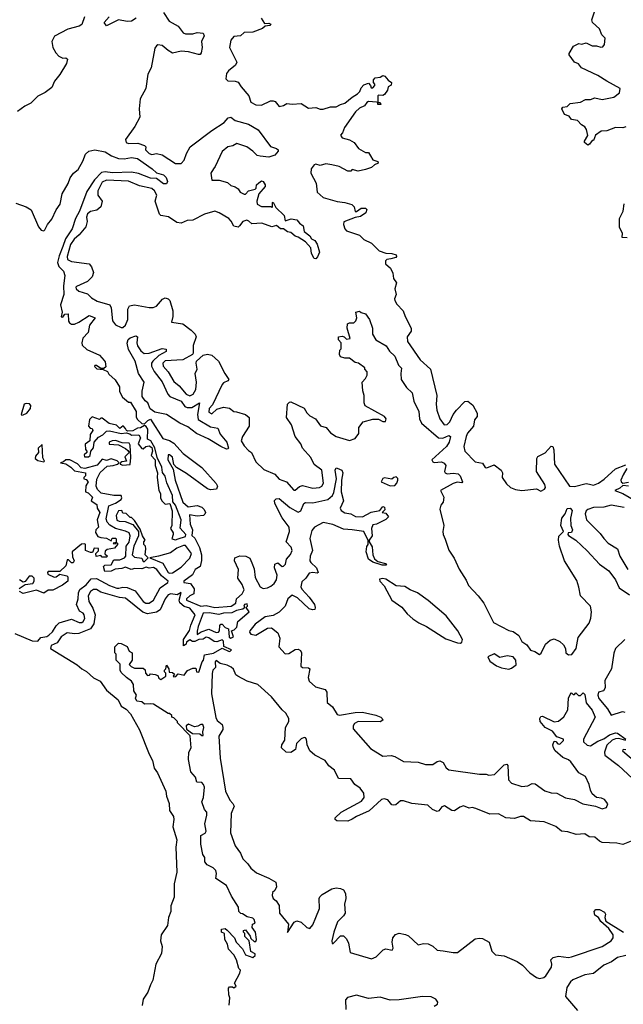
# Model space of a CAD drawing. Extents: x 2494106 to 2685573, y 758056 to 915185.
# Tile 67 of 256: x 2515860 to 2519989, y 870931 to 877665. Entities that reach past the tile are written whole.
import ezdxf

# ---------------------------------------------------------------- set-up
doc = ezdxf.new("R2010")
doc.units = 0

msp = doc.modelspace()

# ---------------------------------------------------------------- linework, layer by layer
at = {"layer": '0CON05XD'}
for points in [[(2519925, 877136.2), (2519963.3, 877165), (2519967.5, 877195), (2519875, 877243.8), (2519815, 877283.8), (2519702.5, 877335), (2519683, 877363), (2519654.1, 877374.1), (2519617.5, 877425), (2519617.5, 877435), (2519647.5, 877485), (2519685, 877502.5), (2519705, 877497.5), (2519735, 877506.7), (2519775, 877487.5), (2519806.4, 877486.4), (2519835, 877476.7), (2519849.5, 877480.5), (2519860, 877495), (2519865, 877540), (2519842.7, 877562.7), (2519825, 877603.3), (2519777.5, 877645), (2519772.5, 877665), (2519791.2, 877718.8)], [(2516303.3, 877685), (2516285, 877632.5), (2516267.9, 877622.1), (2516190.2, 877599.8), (2516098.1, 877551.9), (2516080.5, 877515), (2516087.3, 877475), (2516107.8, 877437.8), (2516128.8, 877415), (2516155, 877402), (2516175, 877403.3), (2516186.2, 877396.2), (2516180, 877365), (2516135, 877290), (2516098.9, 877245), (2516079.1, 877200.9), (2516035, 877167.1), (2515985, 877142.5), (2515935.5, 877094.5), (2515895, 877074.4), (2515845, 877036.9)], [(2516656.4, 877676.4), (2516625, 877656), (2516595, 877652.2), (2516535, 877663.5), (2516454.1, 877624.1), (2516437.5, 877645), (2516471.2, 877685)], [(2516844.6, 877715), (2516883.1, 877655), (2516945, 877622), (2516978, 877575), (2516995, 877569.5), (2517045, 877569.4), (2517075, 877577.5), (2517115, 877572.5), (2517121.2, 877555), (2517104.2, 877515), (2517109.2, 877475), (2517102.3, 877437.7), (2517095, 877426.7), (2517083.8, 877426.2), (2517015, 877445.6), (2516965, 877449.4), (2516906.4, 877436.4), (2516875, 877453.8), (2516835, 877488.8), (2516805, 877493.3), (2516795, 877487.5), (2516785, 877470), (2516759.2, 877335), (2516737.7, 877292.3), (2516724, 877195), (2516684.5, 877125), (2516678, 877055), (2516682.3, 876997.7), (2516648.8, 876935), (2516584, 876845), (2516588.8, 876825), (2516605, 876818.6), (2516668.3, 876821.7), (2516713.3, 876805), (2516722.5, 876795), (2516720, 876775), (2516745, 876750), (2516765, 876744.3), (2516795, 876750), (2516835, 876742), (2516925, 876680.8), (2516965, 876682), (2516985, 876703.3), (2517000.5, 876749.5), (2517026.2, 876795), (2517175, 876907.1), (2517258.3, 876961.7), (2517286.4, 876993.6), (2517305, 876998.8), (2517335, 876976.2), (2517425, 876950), (2517492, 876912), (2517575, 876797.5), (2517617.5, 876785), (2517627.5, 876775), (2517627.5, 876765), (2517605, 876738.8), (2517565, 876724), (2517505, 876731.2), (2517485, 876736.2), (2517455.6, 876765.6), (2517413.3, 876795), (2517345, 876818.8), (2517318.5, 876801.5), (2517284.6, 876795.4), (2517245, 876764.2), (2517197.8, 876662.2), (2517185, 876646), (2517168, 876615), (2517175, 876567.5), (2517225, 876568.6), (2517281.7, 876551.7), (2517305, 876531.2), (2517335, 876522.5), (2517355, 876507.5), (2517367.5, 876485), (2517395, 876472.5), (2517405, 876472.5), (2517424.2, 876495.8), (2517470, 876505), (2517477, 876513), (2517480, 876535), (2517495, 876550), (2517515, 876562.5), (2517525, 876557.5), (2517540, 876535), (2517540, 876525), (2517496.1, 876473.9), (2517481.2, 876425), (2517483.8, 876403.8), (2517515, 876386.7), (2517577.5, 876387.5), (2517585, 876380), (2517590, 876385), (2517590, 876415), (2517595, 876417.5), (2517611.7, 876381.7), (2517670, 876325), (2517675, 876290), (2517717, 876303), (2517756.2, 876296.2), (2517775, 876272.5), (2517800, 876255), (2517807, 876217), (2517845, 876187.5), (2517855, 876167.5), (2517880, 876155), (2517895, 876130), (2517910, 876075), (2517897, 876043), (2517885, 876030), (2517875, 876032.5), (2517856.7, 876065), (2517852.5, 876105), (2517815.8, 876145.8), (2517765, 876178.8), (2517744.3, 876184.3), (2517715, 876208.8), (2517692.5, 876215), (2517665, 876233.8), (2517645, 876235.8), (2517616.8, 876256.8), (2517585, 876248.6), (2517516.4, 876273.6), (2517448.3, 876268.3), (2517428.3, 876288.3), (2517413.3, 876293.3), (2517385.9, 876284.1), (2517364.1, 876255.9)], [(2517512.5, 877675), (2517535, 877640), (2517565, 877642.5), (2517577.5, 877635), (2517570, 877625), (2517538.3, 877621.7), (2517520, 877605), (2517455, 877580), (2517395, 877576.7), (2517370, 877555), (2517325, 877551.2), (2517303.3, 877525), (2517296.2, 877475), (2517344.3, 877375), (2517335.4, 877354.6), (2517288, 877315), (2517275, 877296.2), (2517271.3, 877261.3), (2517285, 877246), (2517335, 877244.5), (2517355, 877237.3), (2517375, 877205.7), (2517427.5, 877145), (2517441.7, 877101.7), (2517475, 877082.5), (2517515, 877080.8), (2517575, 877110), (2517595, 877110), (2517607.5, 877105), (2517635, 877072.5), (2517665, 877077.5), (2517687, 877093), (2517725, 877087.5), (2517785, 877092.5), (2517835, 877060), (2517885, 877063.8), (2517915, 877053.3), (2517935, 877053.3), (2517985, 877070), (2518025, 877068.8), (2518054.1, 877085.9), (2518085, 877094.2), (2518135, 877136.2), (2518171.7, 877158.3), (2518187.5, 877175), (2518195, 877200), (2518215, 877220), (2518245, 877230), (2518260, 877215), (2518265, 877200), (2518275, 877200), (2518290, 877215), (2518290, 877225), (2518280, 877235), (2518280, 877255), (2518291.7, 877268.3), (2518325, 877272.5), (2518345, 877282.5), (2518358.3, 877278.3), (2518380.7, 877250.7), (2518402.5, 877235), (2518401.7, 877218.3), (2518380, 877205), (2518377, 877183), (2518355, 877152.5), (2518345, 877147.5), (2518315, 877150), (2518310, 877145), (2518310, 877100), (2518325, 877100), (2518330, 877085), (2518310, 877085), (2518310, 877100), (2518301.7, 877101.7), (2518245, 877106.2), (2518235, 877100), (2518217.5, 877075), (2518185, 877061.2), (2518156, 877035), (2518081.7, 876928.3), (2518067.5, 876892.5), (2518053.8, 876875), (2518066.4, 876856.4), (2518115, 876843.8), (2518147.5, 876825), (2518177.5, 876785), (2518225, 876757.5), (2518247, 876757), (2518260, 876735), (2518275, 876707.5), (2518310, 876695), (2518312.5, 876685), (2518286.4, 876673.6), (2518266.1, 876653.9), (2518225, 876640), (2518175, 876630), (2518135, 876640), (2518125, 876630), (2518105, 876630), (2518045, 876661.2), (2517995, 876672), (2517955, 876678.8), (2517915, 876668.8), (2517885, 876676.2), (2517875, 876672.5), (2517853.3, 876645), (2517852, 876615), (2517887, 876547), (2517894, 876485), (2517935, 876449.2), (2518031.3, 876421.3), (2518085, 876415.8), (2518131.7, 876401.7), (2518147.5, 876385), (2518155, 876352.5), (2518165, 876352.5), (2518195, 876376.7), (2518225, 876376.2), (2518235, 876367.5), (2518226.7, 876345), (2518190.7, 876319.3), (2518155, 876313.3), (2518077, 876283), (2518074, 876265), (2518084, 876235), (2518095, 876220), (2518185, 876192), (2518215, 876162), (2518266.4, 876136.4), (2518320, 876085), (2518365, 876069.2), (2518405, 876066.4), (2518435, 876056.9), (2518438.1, 876045), (2518431.8, 876038.2), (2518399.5, 876030.5), (2518372.5, 876025), (2518363.3, 876015), (2518362.5, 875995), (2518396.7, 875965), (2518412.3, 875932.3), (2518416.2, 875895), (2518436.7, 875865), (2518425.7, 875825), (2518435.8, 875785), (2518424.2, 875755.8), (2518426.9, 875745), (2518440.5, 875720.5), (2518484.2, 875675), (2518496, 875635), (2518538.6, 875555), (2518538.6, 875535), (2518510.6, 875495), (2518512.9, 875465), (2518599.4, 875339.4), (2518668.9, 875275), (2518713.5, 875095), (2518709.4, 875035), (2518713.3, 874995), (2518733.5, 874935), (2518764, 874895), (2518785, 874895.6), (2518803.1, 874915), (2518825.4, 874964.6), (2518847.5, 874995), (2518905, 875053.3), (2518925, 875056.7), (2518958.8, 875028.8), (2518990, 874975), (2518988.8, 874951.2), (2518971.3, 874928.7), (2518963.1, 874885), (2518922.9, 874837.1), (2518913.1, 874815), (2518897.5, 874745), (2518905, 874713.3), (2518975, 874642), (2519025, 874632), (2519045, 874603.3), (2519055, 874600), (2519105, 874620), (2519154, 874585), (2519162.9, 874565), (2519160, 874535), (2519189.8, 874489.8), (2519216.2, 874465), (2519251.3, 874451.3), (2519294.1, 874444.1), (2519395, 874455.5), (2519425, 874440), (2519450, 874455), (2519456, 874465), (2519452.9, 874485), (2519394.4, 874575), (2519398, 874665), (2519405, 874676.7), (2519455, 874703.3), (2519495, 874747.5), (2519507.5, 874745), (2519513.3, 874723.3), (2519518.6, 874625), (2519620, 874475), (2519655, 874472.5), (2519735, 874494), (2519758.3, 874488.3), (2519785, 874482.5), (2519818.8, 874495), (2519857.7, 874522.3), (2519935, 874593.3), (2520005, 874620)], [(2520005, 876932.9), (2519985, 876925.8), (2519935, 876928.6), (2519875, 876905.8), (2519838.3, 876901.7), (2519797.5, 876875), (2519785, 876840), (2519775, 876840), (2519756.4, 876813.6), (2519745, 876807.5), (2519722.5, 876825), (2519722.5, 876835), (2519746.2, 876873.8), (2519736.2, 876915), (2519725, 876932.5), (2519702.5, 876945), (2519675, 876976.2), (2519635, 876982.5), (2519617.5, 877005), (2519587, 877017), (2519567.5, 877055), (2519575, 877066.7), (2519605, 877072.5), (2519625, 877092.5), (2519695, 877102), (2519730.7, 877119.3), (2519765, 877118.8), (2519795, 877130), (2519845, 877118.8), (2519925, 877136.2)], [(2515835, 876410.6), (2515903.8, 876385), (2515938.1, 876365), (2515987.8, 876247.8), (2516006.6, 876226.6), (2516025, 876220.8), (2516033.2, 876226.8), (2516051.5, 876265), (2516079.1, 876300.9), (2516108.8, 876365), (2516136.6, 876403.4), (2516150.8, 876475), (2516191.5, 876545), (2516205, 876584.2), (2516228.9, 876615), (2516259.4, 876640.6), (2516292.9, 876697.1), (2516311.1, 876745), (2516333.2, 876766.8), (2516374.2, 876775.8), (2516445, 876762.5), (2516487.5, 876735), (2516535, 876715.4), (2516575, 876713.8), (2516625, 876723.6), (2516665, 876716.4), (2516766.2, 876645), (2516795, 876616.7), (2516845, 876603.8), (2516861.2, 876585), (2516871.7, 876558.3), (2516865, 876542.5), (2516845, 876542), (2516795, 876578.8), (2516755, 876581.5), (2516672.6, 876612.6), (2516625, 876622.6), (2516495, 876616.9), (2516445, 876624.7), (2516420.6, 876619.4), (2516370.9, 876569.1), (2516320, 876490), (2516268.6, 876355), (2516241.1, 876305), (2516218.5, 876235), (2516172.9, 876167.1), (2516155.4, 876115), (2516129.2, 876050.8), (2516120, 876005), (2516127, 875977), (2516160, 875945), (2516170, 875915), (2516159.6, 875845), (2516161.5, 875785), (2516140.5, 875715), (2516150, 875665), (2516143, 875633), (2516155, 875630), (2516168.3, 875651.7), (2516192.5, 875652.5), (2516193.6, 875603.6), (2516200.7, 875590.7), (2516215, 875582.5), (2516235, 875583.3), (2516265, 875597.3), (2516335, 875642.9), (2516376.2, 875625), (2516336.9, 875575), (2516328.6, 875525), (2516292.7, 875487.3), (2516284.2, 875455), (2516288.6, 875438.6), (2516319.3, 875409.3), (2516405, 875370), (2516437.1, 875335), (2516444.2, 875325), (2516450, 875290), (2516435, 875280), (2516415, 875280), (2516385, 875300), (2516375, 875300), (2516373, 875293), (2516388.3, 875278.3), (2516431.7, 875271.7), (2516460, 875260), (2516470.7, 875240.7), (2516513, 875203), (2516543.3, 875155), (2516543, 875123), (2516563.9, 875083.9), (2516605, 875050), (2516618.3, 875048.3), (2516657.5, 874985), (2516657, 874947), (2516665, 874930), (2516695, 874902.5), (2516715, 874900), (2516735.9, 874924.1), (2516755, 874932.5), (2516840, 874800), (2516885, 874786.2), (2516915, 874768.8), (2516979.2, 874699.2), (2517105, 874601.5), (2517205, 874493.8), (2517214, 874475), (2517205.7, 874454.3), (2517165, 874448.6), (2517145, 874456.9), (2517000.7, 874560.7), (2516932.4, 874602.4), (2516913.6, 874623.6), (2516905, 874672.5), (2516885, 874690), (2516875, 874690), (2516874.5, 874655), (2516910.9, 874590.9), (2516924.3, 874515), (2516975, 874365.6), (2517013.6, 874333.6), (2517075, 874343.1), (2517105, 874331.9), (2517122.5, 874315), (2517130, 874295), (2517127.7, 874282.3), (2517117.5, 874275), (2517075, 874269.1), (2517020.7, 874279.3), (2517025.7, 874215), (2517042.3, 874175), (2517037.4, 874137.4), (2517058.8, 874118.8), (2517089.4, 874055), (2517102.8, 874005), (2517104.7, 873965.3), (2517095.7, 873924.3), (2517061.4, 873905), (2517041.2, 873868.8), (2516982.9, 873825), (2516982.5, 873815), (2517027.8, 873807.8), (2517052.8, 873772.8), (2517051.9, 873738.1), (2517024.2, 873725), (2517002, 873705), (2517001.2, 873695), (2517100, 873655), (2517135, 873658), (2517195, 873645.3), (2517305.6, 873654.4), (2517337.5, 873675), (2517343.3, 873705), (2517382.2, 873737.8), (2517395.8, 873765), (2517381.6, 873801.6), (2517351.8, 873845), (2517357.3, 873905), (2517330.6, 873965), (2517331.4, 873985), (2517365, 873998.2), (2517406.7, 873995), (2517435, 873981.4), (2517448.6, 873951.4), (2517465, 873910), (2517470.9, 873850.9), (2517506, 873785), (2517525.6, 873775.6), (2517555, 873779.5), (2517579.1, 873790.9), (2517600, 873810), (2517616.4, 873833.6), (2517621.8, 873865), (2517602.2, 873915), (2517605, 873941.2), (2517625, 873950), (2517655, 873925.8), (2517665, 873928), (2517678, 873942), (2517685.5, 873975), (2517712.5, 874007.5), (2517722.9, 874035), (2517716.9, 874056.9), (2517682.9, 874095), (2517705.7, 874165), (2517703.5, 874193.5), (2517655, 874258.8), (2517605.8, 874355), (2517602.5, 874377.5), (2517615, 874388.8), (2517635, 874389.2), (2517708.2, 874328.2), (2517765, 874295.8), (2517783.6, 874306.4), (2517804.4, 874355), (2517815, 874364), (2517865, 874360.6), (2517966.7, 874383.3), (2517999.1, 874410.9), (2518008.5, 874431.5), (2518026.2, 874525), (2518017.5, 874585), (2518025, 874600), (2518031.7, 874598.3), (2518062.5, 874585), (2518070, 874565), (2518060.8, 874515), (2518060, 874435), (2518075.5, 874375), (2518052, 874325), (2518058.6, 874308.6), (2518083.3, 874293.3), (2518125, 874284.3), (2518157.6, 874267.6), (2518204.4, 874265.6), (2518265, 874296.2), (2518322.5, 874307.5), (2518345, 874336.7), (2518355, 874330), (2518357, 874313), (2518340, 874295), (2518365, 874290), (2518382.5, 874265), (2518365, 874247.5), (2518300, 874215), (2518275, 874210), (2518266, 874184), (2518270, 874135), (2518250, 874105), (2518250, 874095), (2518270, 874060), (2518275.5, 874005.5), (2518288.1, 873978.1), (2518309.3, 873959.3), (2518362.5, 873945), (2518370, 873935), (2518340, 873935), (2518276.2, 873953.8), (2518245.8, 873975), (2518230, 874025), (2518235, 874062.5), (2518243.3, 874075), (2518243.3, 874103.3), (2518215, 874163.8), (2518135, 874177.1), (2518075, 874180), (2518002.1, 874212.1), (2517935, 874225.8), (2517875.5, 874194.5), (2517858.9, 874171.1), (2517844.3, 874115.7), (2517863.1, 874035), (2517847.1, 873995), (2517845.4, 873965), (2517851.9, 873951.9), (2517891.1, 873915), (2517902, 873885), (2517895, 873879.2), (2517865, 873884.5), (2517840, 873880), (2517817.8, 873845), (2517790.6, 873819.4), (2517784.3, 873785), (2517789.4, 873769.4), (2517841.1, 873715), (2517875.6, 873665), (2517882, 873645), (2517878, 873632), (2517862, 873628), (2517839.2, 873635), (2517761.5, 873711.5), (2517725, 873729.2), (2517695.3, 873704.7), (2517676.7, 873655), (2517635, 873613.5), (2517595, 873590.9), (2517539.1, 873580.9), (2517470.3, 873529.7), (2517433.8, 873485), (2517431.2, 873475), (2517441.7, 873461.7), (2517475, 873456.2), (2517555, 873502.5), (2517582.5, 873505), (2517625, 873471.2), (2517640, 873435), (2517633.3, 873375), (2517675, 873328), (2517700.3, 873329.7), (2517745, 873357.8), (2517765, 873360), (2517781.7, 873351.7), (2517786.9, 873335), (2517784.1, 873244.1), (2517795, 873233.8), (2517835, 873232), (2517845.8, 873225), (2517833.8, 873165), (2517840.3, 873140.3), (2517883.1, 873103.1), (2517950, 873085), (2517960, 873065), (2517964.1, 872994.1), (2518000, 872965), (2518032.1, 872912.1), (2518047.3, 872907.3), (2518155, 872927.1), (2518205, 872927.8), (2518295, 872909.2), (2518330, 872895), (2518340, 872885), (2518343.3, 872875), (2518325, 872862.5), (2518174.4, 872865.6), (2518149.8, 872850.2), (2518141.1, 872835), (2518140, 872815), (2518260, 872680), (2518345, 872628.6), (2518401.7, 872631.7), (2518425, 872625.6), (2518485, 872591.2), (2518585, 872586.9), (2518635, 872570), (2518685, 872570), (2518715, 872590.8), (2518735, 872596.2), (2518756.2, 872585), (2518777, 872547), (2518794.3, 872534.3), (2519004.2, 872504.2), (2519050, 872505), (2519068.3, 872498.3), (2519107.1, 872502.9), (2519175, 872568), (2519193, 872573), (2519200, 872565), (2519202.5, 872465), (2519223.3, 872443.3), (2519295, 872421.2), (2519335, 872425.7), (2519365, 872440), (2519385, 872438.8), (2519451.7, 872391.7), (2519495, 872378.1), (2519535, 872374.2), (2519593.6, 872343.6), (2519655, 872332.5), (2519711.5, 872301.5), (2519797.5, 872285), (2519845, 872266.9), (2519873.3, 872276.7), (2519882.3, 872302.3), (2519861.1, 872331.1), (2519840.3, 872340.3)], [(2517364.1, 876255.9), (2517353.6, 876246.4), (2517325, 876253.8), (2517307.6, 876287.6), (2517290, 876305), (2517225, 876344.4), (2517195, 876355.6), (2517123.3, 876335), (2517045, 876294.3), (2517005, 876292), (2516965.8, 876274.2), (2516935, 876278), (2516877.9, 876317.9), (2516826, 876326), (2516816.7, 876335), (2516788, 876425), (2516799.2, 876465), (2516782.5, 876495), (2516765, 876510.6), (2516679.4, 876529.4), (2516605, 876560), (2516455, 876567.1), (2516425, 876552.9), (2516394.4, 876495), (2516394.4, 876465), (2516424, 876425), (2516414.2, 876385.8), (2516386.8, 876363.2), (2516345, 876354.3), (2516325, 876337.5), (2516316.7, 876315), (2516321.5, 876285), (2516312.2, 876247.8), (2516266.8, 876193.2), (2516232.1, 876165), (2516208.7, 876128.7), (2516184, 876045), (2516187.8, 876025), (2516215, 876011.3), (2516334.6, 875994.6), (2516351.4, 875975), (2516364.2, 875935), (2516355, 875906.2), (2516324.4, 875875.6), (2516249.3, 875840.7), (2516243.3, 875835), (2516246.7, 875825), (2516265, 875808.8), (2516325, 875791.2), (2516351.7, 875761.7), (2516390.2, 875740.2), (2516476, 875715), (2516486.9, 875695), (2516494.4, 875605), (2516515, 875579.2), (2516555, 875559.2), (2516565, 875559.2), (2516585, 875575.8), (2516599.1, 875615), (2516599.2, 875685), (2516612.2, 875707.8), (2516645, 875715.5), (2516745, 875695.6), (2516774.3, 875695.7), (2516795, 875706), (2516837, 875753), (2516855, 875762.5), (2516875, 875756.2), (2516886.2, 875745), (2516906.7, 875675), (2516908, 875635), (2516897.5, 875597.5), (2516975.5, 875585.5), (2517032, 875542), (2517061.2, 875515), (2517067.1, 875495), (2517045.9, 875435.9), (2517047.5, 875385), (2517041.2, 875375), (2516975, 875339.4), (2516855, 875331.8), (2516839.5, 875315), (2516842.5, 875295), (2516876.2, 875256.2), (2516915, 875190.8), (2516951.4, 875161.4), (2516998.1, 875105), (2517025, 875091.8), (2517046.5, 875105), (2517064.6, 875135.4), (2517070.5, 875185), (2517060.8, 875245), (2517074, 875275), (2517066.2, 875315), (2517069.3, 875330.7), (2517115, 875370.8), (2517145, 875377.5), (2517175, 875370.8), (2517219.8, 875329.8), (2517262.5, 875245), (2517290, 875205), (2517285, 875194), (2517255, 875181.4), (2517245, 875170), (2517178.5, 875031.5), (2517156.9, 875005), (2517155, 874980), (2517175, 874970), (2517208.1, 875001.9), (2517255, 875014.3), (2517295, 875009.2), (2517325, 874986.2), (2517344.1, 874984.1), (2517405.7, 874965.7), (2517430, 874945), (2517430, 874885), (2517384.2, 874815), (2517374.2, 874785), (2517395, 874751.2), (2517425, 874718.8), (2517446.2, 874705), (2517475, 874640), (2517529.1, 874589.1), (2517605, 874556.7), (2517635, 874522.5), (2517684.3, 874504.3), (2517735, 874447.5), (2517745, 874446.7), (2517775, 874471.4), (2517795, 874478.6), (2517865, 874460.8), (2517910, 874465), (2517926.7, 874475), (2517938, 874495), (2517925.8, 874585), (2517875, 874623.8), (2517851.1, 874671.1), (2517793.8, 874735), (2517783.3, 874765), (2517744.2, 874815), (2517719.2, 874895), (2517684, 874945), (2517692, 875035), (2517705, 875050), (2517715, 875051.2), (2517805, 875008.8), (2517823.6, 874976.4), (2517845, 874956.2), (2517883.3, 874935), (2517917, 874887), (2517955.8, 874875.8), (2517985, 874838.8), (2518025, 874813.3), (2518115, 874786.7), (2518155, 874800), (2518180, 874835), (2518180, 874875), (2518210, 874915), (2518275, 874932.5), (2518315, 874932.5), (2518345, 874916.7), (2518362.5, 874917.5), (2518366.2, 874935), (2518355, 874951.2), (2518223.3, 875025), (2518216.7, 875045), (2518215.7, 875095.7), (2518206.4, 875126.4), (2518202.5, 875185), (2518225, 875210), (2518236.7, 875235), (2518236.4, 875256.4), (2518220, 875275), (2518220, 875285), (2518177, 875317), (2518155, 875320), (2518115, 875350), (2518085, 875350), (2518055, 875360), (2518047.5, 875375), (2518050, 875405), (2518060, 875415), (2518060, 875455), (2518040, 875475), (2518040, 875495), (2518065, 875500), (2518080, 875495), (2518095, 875480), (2518120, 875485), (2518101.2, 875555), (2518103.3, 875585), (2518115, 875592.5), (2518145, 875592.5), (2518160, 875605), (2518166.7, 875625), (2518160, 875665), (2518185, 875672.5), (2518195, 875662.5), (2518225, 875652.5), (2518253.3, 875615), (2518273.8, 875555), (2518273.8, 875515), (2518295.9, 875475.9), (2518366.7, 875435), (2518388.6, 875398.6), (2518425, 875363.8), (2518452.3, 875302.3), (2518471.7, 875281.7), (2518466.7, 875245), (2518470, 875205), (2518505, 875150), (2518543.9, 875113.9), (2518556.7, 875055), (2518590.8, 874985), (2518594.4, 874934.4), (2518609.2, 874905), (2518725, 874806.2), (2518755, 874803.9), (2518795, 874820.5), (2518807.1, 874815), (2518797.8, 874775), (2518780, 874745), (2518680, 874655), (2518685, 874640), (2518695, 874636.2), (2518745, 874640), (2518762.5, 874632.5), (2518774, 874615), (2518766.9, 874575), (2518771.4, 874565), (2518785, 874559.1), (2518825, 874564.4), (2518859.4, 874559.4), (2518873.8, 874545), (2518890, 874505), (2518885, 874496.7), (2518851.7, 874501.7), (2518825, 874493.9), (2518737.5, 874445), (2518761.7, 874398.3), (2518756.2, 874365), (2518740, 874345), (2518733.6, 874316.4), (2518761.2, 874205), (2518753.8, 874165), (2518756.2, 874145), (2518771.2, 874111.2), (2518795, 874037.5), (2518831.2, 873981.2), (2518865, 873907.5), (2518915, 873832.5), (2518928.8, 873795), (2518996.2, 873725), (2519034.1, 873674.1), (2519101.2, 873541.2), (2519205, 873487.5), (2519235, 873480), (2519274, 873454), (2519295, 873412.5), (2519329.3, 873389.3), (2519355, 873352.5), (2519383.3, 873343.3), (2519415, 873322.5), (2519427, 873333), (2519456.7, 873395), (2519489.3, 873420.7), (2519515, 873430), (2519555, 873412.5), (2519579.3, 873389.3), (2519592.5, 873365), (2519596.7, 873335), (2519615, 873321.2), (2519637.3, 873322.7), (2519666.7, 873365), (2519680.3, 873439.7), (2519755, 873537.5), (2519767.6, 873572.4), (2519772.2, 873615), (2519763.9, 873655), (2519696.8, 873725), (2519685.4, 873784.6), (2519669.8, 873829.8), (2519586.1, 873963.9), (2519552.5, 874065), (2519545.8, 874104.2), (2519548, 874132), (2519578.8, 874165), (2519561.4, 874205), (2519569.2, 874255), (2519592, 874285), (2519605, 874322.5), (2519625, 874323.3), (2519638, 874308), (2519627.1, 874255), (2519630, 874205), (2519640.8, 874175), (2519635, 874156.7), (2519612.5, 874155), (2519608.8, 874145), (2519615, 874136.7), (2519664.3, 874104.3), (2519742.6, 874032.6), (2519825, 873942), (2519890, 873895), (2519935, 873833.3), (2519959.7, 873779.7), (2520030.7, 873730.7)], [(2520015, 876172.5), (2519980, 876175), (2519982.5, 876205), (2519963.8, 876243.8), (2519963.3, 876305), (2519988.8, 876355), (2519994.2, 876405)], [(2517275, 874728.8), (2517235, 874746.9), (2517148.3, 874798.3), (2517070, 874835), (2517010.4, 874880.4), (2516955, 874905.5), (2516865, 874963.8), (2516785, 874981.2), (2516753.3, 875003.3), (2516736.7, 875045), (2516718.3, 875058.3), (2516697.5, 875087.5), (2516696.9, 875125), (2516711.8, 875185), (2516673.8, 875245), (2516649.5, 875329.5), (2516605, 875409.2), (2516596.2, 875453.8), (2516603.1, 875476.9), (2516615, 875490), (2516655, 875502), (2516666.2, 875495), (2516660.9, 875455), (2516665.5, 875435), (2516689.8, 875399.8), (2516711.8, 875381.8), (2516745, 875383.8), (2516835.6, 875415.6), (2516862, 875412), (2516862, 875395), (2516812.7, 875367.3), (2516770.2, 875329.8), (2516761.5, 875315), (2516761.1, 875295), (2516779.1, 875259.1), (2516835, 875189.2), (2516873.8, 875103.8), (2516887.6, 875087.6), (2516965, 875056.2), (2516990.4, 875020.4), (2517005, 875011.9), (2517037.5, 875012.5), (2517090, 875045), (2517075.4, 874965), (2517080.5, 874930.5), (2517165, 874881.5), (2517215, 874872), (2517231.3, 874831.3), (2517277.5, 874775), (2517288.8, 874735), (2517285, 874730), (2517275, 874728.8)], [(2515875, 874960), (2515885, 874962.5), (2515910, 874975), (2515933.3, 875005), (2515936.4, 875026.4), (2515927, 875037), (2515905, 875040), (2515890, 875035), (2515870, 874965), (2515875, 874960)], [(2516925, 874106.7), (2516945, 874113.3), (2516995, 874130), (2516996.9, 874145), (2516957.1, 874187.1), (2516964.4, 874245), (2516925, 874343.8), (2516907.1, 874367.1), (2516905, 874410), (2516867.3, 874497.3), (2516855, 874543.3), (2516838.1, 874568.1), (2516832.9, 874605), (2516801.2, 874671.2), (2516785, 874737.5), (2516756.2, 874785), (2516733.3, 874795), (2516736.1, 874863.9), (2516725, 874882.5), (2516715, 874890), (2516687, 874873), (2516665, 874872.5), (2516635, 874853.3), (2516600.7, 874850.7), (2516590, 874855), (2516585, 874870), (2516567, 874887), (2516545, 874870), (2516522.5, 874892.5), (2516473, 874903), (2516425, 874940), (2516415, 874940), (2516405, 874930), (2516355, 874950), (2516338.3, 874931.7), (2516330, 874885), (2516341.7, 874871.7), (2516355, 874870), (2516360, 874855), (2516343, 874827), (2516340, 874785), (2516308.3, 874761.7), (2516310, 874725), (2516320, 874715), (2516320, 874705), (2516301.7, 874688.3), (2516303.3, 874675), (2516330, 874675), (2516343.3, 874685), (2516346.2, 874715), (2516365, 874737.5), (2516368.8, 874775), (2516400.3, 874809.7), (2516429.2, 874825), (2516455, 874850), (2516475, 874852.9), (2516555, 874836), (2516588.8, 874838.8), (2516613.1, 874833.1), (2516625, 874822.9), (2516676, 874826), (2516685.8, 874805), (2516670.8, 874765), (2516695, 874732.5), (2516705, 874730), (2516722.5, 874745), (2516745, 874750), (2516765, 874740), (2516768.8, 874715), (2516760, 874685), (2516787.5, 874655), (2516786.7, 874615), (2516802.5, 874565), (2516800, 874535), (2516812.5, 874445), (2516822.5, 874425), (2516822.5, 874395), (2516832.5, 874375), (2516855, 874352.5), (2516887.5, 874355), (2516902.5, 874305), (2516900, 874205), (2516892.5, 874185), (2516910, 874155), (2516910, 874145), (2516900, 874115), (2516925, 874106.7)], [(2516025, 874640), (2516030, 874645), (2516019.3, 874669.3), (2516015, 874760), (2515987.5, 874735), (2515990, 874705), (2515969.3, 874680.7), (2515966.7, 874665), (2515985, 874650), (2516025, 874640)], [(2516565, 874618), (2516615, 874623.8), (2516621.2, 874671.2), (2516615.8, 874755), (2516608.3, 874768.3), (2516561.7, 874771.7), (2516515, 874786.5), (2516492.5, 874785), (2516473.3, 874775), (2516472.5, 874762.5), (2516536.4, 874756.4), (2516585, 874732.5), (2516599.3, 874719.3), (2516610, 874705), (2516580, 874675), (2516590, 874645), (2516559.3, 874640.7), (2516550, 874635), (2516547.5, 874625), (2516565, 874618)], [(2515827.7, 873467.7), (2515945, 873417.5), (2515984.4, 873414.4), (2516005, 873439.5), (2516045, 873446.2), (2516059.5, 873455), (2516085, 873478.9), (2516109.8, 873520.2), (2516130.2, 873539.8), (2516215, 873564.7), (2516267.8, 873542.2), (2516285, 873542.1), (2516295, 873548.6), (2516305, 873570), (2516300.8, 873595), (2516295, 873605.7), (2516270, 873620), (2516248.6, 873665), (2516260.5, 873705), (2516261.5, 873745), (2516272.2, 873767.8), (2516315, 873799.2), (2516349.6, 873840.4), (2516385, 873843.1), (2516475, 873794.1), (2516525, 873776.9), (2516537.8, 873777.8), (2516565, 873783.2), (2516595, 873780.5), (2516649.7, 873759.7), (2516704.4, 873685), (2516723.8, 873675), (2516745, 873674), (2516776.5, 873695), (2516820.9, 873779.1), (2516873.8, 873815), (2516875.8, 873825), (2516830.9, 873860.9), (2516798.8, 873905), (2516775, 873918.6), (2516745, 873913.8), (2516725, 873920), (2516695, 873908.8), (2516648.3, 873911.7), (2516623.8, 873903.8), (2516585, 873920), (2516559.3, 873910.7), (2516513, 873907), (2516485, 873893.3), (2516441.7, 873891.7), (2516432.5, 873925), (2516442.5, 873935), (2516485, 873937.5), (2516505, 873970), (2516545, 873970), (2516578, 873985), (2516585.6, 873995), (2516588.6, 874065), (2516608, 874092), (2516616.2, 874135), (2516608.8, 874155), (2516585, 874168), (2516516.2, 874186.2), (2516476.9, 874206.9), (2516458.6, 874228.6), (2516451.7, 874251.7), (2516470.5, 874339.5), (2516515, 874358), (2516555, 874383.3), (2516560, 874395), (2516555, 874410), (2516505, 874410), (2516417.8, 874427.8), (2516392, 874452), (2516384.2, 874475), (2516388.5, 874521.5), (2516411.5, 874568.5), (2516458.3, 874611.7), (2516500, 874615), (2516530, 874625), (2516540, 874635), (2516527, 874647), (2516485, 874662.5), (2516455, 874650), (2516425, 874660), (2516390.7, 874619.3), (2516305, 874595.8), (2516280, 874600), (2516255, 874627.1), (2516202.5, 874655), (2516175, 874655.7), (2516160, 874640), (2516140, 874635), (2516175, 874627.5), (2516210, 874605), (2516235, 874580), (2516310, 874565), (2516310, 874545), (2516300, 874535), (2516300, 874525), (2516315, 874520), (2516327.5, 874505), (2516313, 874477), (2516310, 874435), (2516328.3, 874428.3), (2516358.3, 874398.3), (2516350, 874375), (2516388.3, 874348.3), (2516390, 874325), (2516407.5, 874295), (2516390, 874245), (2516400, 874195), (2516380, 874175), (2516378.3, 874158.3), (2516395, 874130), (2516415, 874122.5), (2516455, 874120), (2516485, 874100), (2516491.7, 874118.3), (2516515, 874120), (2516520, 874115), (2516520, 874090), (2516500, 874085), (2516505, 874080), (2516518.3, 874081.7), (2516520, 874090), (2516530, 874085), (2516530, 874075), (2516508.3, 874051.7), (2516458.3, 874041.7), (2516445, 874030), (2516442.5, 874012.5), (2516460, 873995), (2516455, 873990), (2516425, 873990), (2516415, 874000), (2516383, 873993), (2516380, 874015), (2516398.3, 874031.7), (2516398.3, 874048.3), (2516370, 874050), (2516358.3, 874021.7), (2516345, 874020), (2516310, 874035), (2516310, 874075), (2516305, 874080), (2516283, 874077)], [(2520012.5, 874595), (2519987.3, 874552.7), (2519971.2, 874515), (2519973.8, 874505), (2519985, 874496.2), (2520025, 874502.5)], [(2518395, 874477.5), (2518425, 874480), (2518440, 874495), (2518446.7, 874516.7), (2518447, 874527), (2518435, 874537.5), (2518420, 874535), (2518405, 874522.5), (2518355, 874532.5), (2518343.6, 874526.4), (2518332.5, 874505), (2518395, 874477.5)], [(2520025.4, 874474.6), (2519985, 874478.8), (2519965, 874460), (2519930, 874445), (2519985.6, 874425.6), (2520072.5, 874375)], [(2516715, 873960), (2516740, 873985), (2516717.5, 874005), (2516722.5, 874045), (2516720, 874065), (2516710, 874075), (2516710, 874095), (2516717.5, 874105), (2516700, 874135), (2516685, 874180), (2516645, 874240), (2516625, 874260), (2516615, 874260), (2516588.3, 874288.3), (2516565, 874290), (2516558.3, 874308.3), (2516535, 874306.2), (2516520, 874275), (2516525, 874242), (2516540, 874235), (2516582.6, 874232.6), (2516633.1, 874213.1), (2516673.3, 874165), (2516674, 874135), (2516642, 874065), (2516628.6, 874005), (2516645, 873990), (2516695, 873982.5), (2516705, 873960), (2516715, 873960)], [(2519995, 874328), (2519905.7, 874344.3), (2519855, 874330), (2519785, 874329.7), (2519747.1, 874315), (2519734.4, 874305), (2519727.1, 874285), (2519737.5, 874245), (2519830.9, 874150.9), (2519855, 874116.2), (2519885.5, 874085.5), (2519948.8, 874045), (2519964.2, 873995), (2520020.8, 873905)], [(2516283, 874077), (2516220, 874025), (2516220.7, 873990.7), (2516232.5, 873965), (2516225, 873950), (2516215, 873950), (2516195, 873970), (2516185, 873970), (2516175, 873930), (2516135, 873890), (2516055, 873890), (2516050, 873885), (2516051.7, 873871.7), (2516095, 873853.3), (2516110, 873855), (2516135, 873872.5), (2516181.7, 873861.7), (2516190, 873855), (2516190, 873825), (2516153.6, 873796.4), (2516086.2, 873763.8), (2516055, 873763.3), (2516026.1, 873743.9), (2515975, 873762.5), (2515885, 873740), (2515860, 873755)], [(2516885, 873879.4), (2516905, 873881.1), (2516965, 873920.6), (2517025, 873981.2), (2517034.4, 874015), (2516995, 874068.8), (2516980.7, 874069.3), (2516935, 874051.2), (2516891.7, 874018.3), (2516810, 873995), (2516750, 873985), (2516838.3, 873948.3), (2516876, 873885), (2516885, 873879.4)], [(2515857.5, 873775), (2515898.3, 873801.7), (2515950, 873810), (2515960, 873825), (2515960, 873845), (2515945, 873860), (2515925, 873860), (2515898.3, 873821.7), (2515885, 873817.5), (2515860, 873835)], [(2518875, 873401.2), (2518885, 873407.5), (2518888.8, 873425), (2518857.5, 873485), (2518777, 873587), (2518655, 873692.9), (2518582, 873745), (2518531.2, 873765), (2518495, 873788.8), (2518435, 873793.3), (2518365, 873838.8), (2518345, 873843.8), (2518320.7, 873839.3), (2518322.5, 873825), (2518352.3, 873792.3), (2518406, 873695), (2518475, 873646.2), (2518511.1, 873601.1), (2518548.1, 873568.1), (2518590.2, 873540.2), (2518643.8, 873515), (2518775, 873430.6), (2518855, 873402.5), (2518875, 873401.2)], [(2517292.5, 870925), (2517297.5, 870975), (2517290, 870995), (2517288.3, 871041.7), (2517295, 871050), (2517315, 871050), (2517325, 871042.5), (2517340, 871055), (2517330, 871075), (2517367, 871143), (2517370, 871165), (2517360, 871175), (2517342.5, 871235), (2517325, 871270), (2517288.3, 871308.3), (2517281.7, 871341.7), (2517263.3, 871375), (2517260, 871415), (2517240, 871425), (2517240, 871445), (2517265, 871450), (2517278.3, 871438.3), (2517330, 871385), (2517340, 871355), (2517385, 871310), (2517405, 871270), (2517455, 871250), (2517470, 871265), (2517470, 871275), (2517441.7, 871291.7), (2517430, 871365), (2517400, 871395), (2517400, 871415), (2517390, 871425), (2517390, 871435), (2517405, 871440), (2517437, 871397), (2517441.7, 871381.7), (2517465, 871360), (2517475, 871360), (2517480, 871375), (2517472.5, 871425), (2517450, 871455), (2517451.7, 871478.3), (2517470, 871485), (2517465, 871510), (2517455, 871520), (2517415, 871530), (2517385, 871550), (2517371.7, 871551.7), (2517360, 871565), (2517357.5, 871595), (2517309.3, 871669.3), (2517275, 871742.5), (2517201.7, 871791.7), (2517206.7, 871825), (2517202.5, 871845), (2517183.6, 871863.6), (2517143.6, 871883.6), (2517127.5, 871905), (2517127.5, 871935), (2517112.5, 871955), (2517100, 872025), (2517100, 872085), (2517129.3, 872100.7), (2517136.2, 872113.8), (2517126.7, 872165), (2517141.2, 872225), (2517140, 872245), (2517124.1, 872264.1), (2517106.2, 872315), (2517118, 872345), (2517124, 872415), (2517118, 872435), (2517105, 872448.8), (2517071.2, 872451.2), (2517062.5, 872485), (2517031.3, 872521.3), (2517014, 872605), (2517018, 872655), (2517033.3, 872685), (2517027, 872767), (2516940, 872855), (2516940, 872865), (2516915, 872890), (2516900, 872895), (2516900, 872905), (2516885, 872920), (2516875, 872920), (2516775, 872982.5), (2516756.7, 872986.7), (2516715, 872982.5), (2516695, 873000), (2516662.5, 873005), (2516652.5, 873025), (2516660, 873045), (2516640, 873075), (2516638.3, 873118.3), (2516625, 873140), (2516590, 873165), (2516555, 873200), (2516547.5, 873215), (2516547, 873257), (2516520, 873285), (2516520, 873325), (2516510, 873335), (2516510, 873375), (2516535, 873400), (2516555, 873397.5), (2516595, 873377.5), (2516610, 873345), (2516630, 873335), (2516630, 873285), (2516610, 873255), (2516621.7, 873241.7), (2516645, 873230), (2516705, 873230), (2516718.3, 873218.3), (2516720, 873195), (2516735, 873180), (2516748.3, 873181.7), (2516755, 873190), (2516787, 873187), (2516805, 873180), (2516811.7, 873161.7), (2516825, 873152.5), (2516860, 873175), (2516860, 873195), (2516850, 873205), (2516850, 873215), (2516860, 873225), (2516865, 873250), (2516880, 873225), (2516881.7, 873201.7), (2516905, 873200), (2516918.3, 873188.3), (2516910, 873175), (2516915, 873170), (2516928.3, 873171.7), (2516945, 873190), (2516985, 873182.5), (2517007, 873213), (2517045, 873230), (2517065, 873230), (2517070, 873205), (2517085, 873202.5), (2517107.5, 873272.5), (2517117.5, 873285), (2517125, 873320), (2517185, 873332.5), (2517245, 873367.5), (2517293, 873343), (2517300, 873345), (2517310, 873355), (2517257.5, 873377.5), (2517253.3, 873415), (2517245, 873423.3), (2517209.2, 873410.8), (2517191.2, 873411.2), (2517155, 873438), (2517135, 873441.2), (2517115, 873427.1), (2517085, 873426.7), (2517058.6, 873411.4), (2517042.5, 873412.5), (2517025, 873422.5), (2517001.7, 873408.3), (2517000, 873395), (2516981.7, 873381.7), (2516980, 873425), (2517022.5, 873487.5), (2517031.2, 873525), (2517061.2, 873595), (2517025, 873640), (2516985, 873650.6), (2516955.6, 873675.6), (2516951.9, 873695), (2516965, 873746.7), (2516937.5, 873732.5), (2516895, 873737.4), (2516875, 873731.5), (2516855, 873704.3), (2516821.7, 873628.3), (2516796.5, 873613.5), (2516735, 873602.2), (2516703.1, 873613.1), (2516585, 873708.8), (2516543.7, 873713.7), (2516415, 873748.9), (2516385, 873768.4), (2516365, 873766.8), (2516345, 873753.6), (2516328.5, 873725), (2516332.3, 873685), (2516361, 873641), (2516377.3, 873595), (2516367.3, 873532.7), (2516345, 873497.9), (2516265, 873466.5), (2516234.1, 873464.1), (2516185, 873472.2), (2516144.5, 873445), (2516116.1, 873403.9), (2516075.5, 873385), (2516071.8, 873365), (2516253.1, 873253.1), (2516285, 873225.3), (2516317.7, 873207.7), (2516365, 873164.8), (2516410.7, 873140.8), (2516455, 873079.1), (2516533.9, 873013.9), (2516555, 872970.5), (2516588.8, 872948.8), (2516617.5, 872917.5), (2516678.8, 872808.8), (2516745, 872641.8), (2516768.3, 872598.3), (2516779.1, 872545), (2516803.1, 872513.1), (2516858.8, 872388.8), (2516863.7, 872355), (2516881.7, 872305), (2516885, 872256), (2516911.6, 872215), (2516914.3, 872195), (2516906.8, 872145), (2516934.1, 872055), (2516927.2, 872005), (2516934.3, 871835), (2516917.7, 871755), (2516916.1, 871663.9), (2516893.3, 871605), (2516893.5, 871565), (2516878.5, 871525), (2516871, 871469), (2516828.4, 871405), (2516824, 871365), (2516834, 871325), (2516831.1, 871278.9), (2516790.4, 871205), (2516772, 871095), (2516754.4, 871065), (2516736.6, 871013.4), (2516705.2, 870965), (2516696.9, 870923.1)], [(2517305, 873434.2), (2517322.5, 873445), (2517310, 873485), (2517328.3, 873491.7), (2517345, 873510), (2517351.7, 873548.3), (2517430, 873615), (2517410, 873645), (2517417.5, 873655), (2517415, 873670), (2517397.5, 873665), (2517393.8, 873653.8), (2517400, 873645), (2517387.5, 873632.5), (2517342.5, 873625), (2517311.2, 873608.8), (2517255, 873605.5), (2517223, 873597), (2517157.2, 873607.2), (2517114.4, 873605), (2517081.2, 873515), (2517073, 873483), (2517075, 873460), (2517102, 873478), (2517155, 873496.2), (2517205, 873473.3), (2517220, 873475), (2517227.5, 873485), (2517228.3, 873521.7), (2517235, 873530), (2517245, 873530), (2517265, 873507.5), (2517288.3, 873498.3), (2517292, 873442), (2517305, 873434.2)], [(2519999.2, 873425), (2519935.6, 873365), (2519925, 873332.5), (2519909.1, 873225), (2519862.7, 873145), (2519865.5, 873094.5), (2519854.3, 873075.7), (2519820, 873065), (2519813.6, 873045), (2519822.3, 873022.3), (2519880.7, 872950.7), (2519905, 872908.8), (2519984, 872934), (2519999.7, 872929.7)], [(2520055, 872050), (2519985, 872023.3), (2519943.9, 872033.9), (2519845, 872038.5), (2519825, 872046.9), (2519793, 872073), (2519755, 872077.1), (2519725, 872096), (2519667.4, 872092.6), (2519609.7, 872109.7), (2519565, 872114.3), (2519526.2, 872146.2), (2519448.1, 872178.1), (2519355, 872185.7), (2519305, 872215.8), (2519285, 872215.7), (2519245, 872201.9), (2519185, 872205.8), (2519135, 872233.1), (2519075, 872231.8), (2518980, 872270), (2518955, 872276), (2518935, 872273.1), (2518895, 872287.1), (2518870.2, 872279.8), (2518835, 872254.5), (2518815, 872255.6), (2518765, 872288.1), (2518748, 872282), (2518727.5, 872255), (2518715, 872249.4), (2518682.9, 872262.9), (2518651.7, 872291.7), (2518542.5, 872305), (2518485, 872322.7), (2518465, 872321.5), (2518433.3, 872295), (2518415, 872291.9), (2518405, 872296), (2518378.3, 872328.3), (2518353, 872337), (2518335, 872332.5), (2518251.2, 872255), (2518164.3, 872215.7), (2518135, 872196), (2518104.3, 872184.3), (2518030, 872185), (2518017.5, 872195), (2518017.5, 872205), (2518058.8, 872245), (2518199.1, 872320.9), (2518216, 872345), (2518213.1, 872375), (2518188, 872408), (2518153.1, 872435), (2518125, 872472), (2518041.2, 872475), (2518013.1, 872533.1), (2517975, 872561.4), (2517948.6, 872598.6), (2517880, 872635), (2517845.8, 872665), (2517826.2, 872705), (2517822, 872745), (2517815, 872753.8), (2517805, 872755.8), (2517785, 872747.5), (2517753.3, 872715), (2517746.2, 872673.8), (2517715, 872653.3), (2517683.3, 872655), (2517652, 872685), (2517654.2, 872705), (2517672.7, 872737.3), (2517679.2, 872825), (2517701.1, 872865), (2517701.9, 872885), (2517681.4, 872921.4), (2517654.6, 872945), (2517583.4, 873033.4), (2517488.4, 873118.4), (2517415, 873140.4), (2517352.5, 873175), (2517338.9, 873185), (2517322.2, 873222.2), (2517306.5, 873236.5), (2517279.9, 873249.9), (2517231.2, 873261.2), (2517205, 873281.2), (2517196.2, 873273.8), (2517199.2, 873235), (2517182, 873215), (2517176.4, 873193.6), (2517172.9, 873055), (2517201.8, 872891.8), (2517211.4, 872871.4), (2517244.2, 872845), (2517250, 872825), (2517249.1, 872810.9), (2517221.4, 872765), (2517230.9, 872615), (2517268.1, 872388.1), (2517297.2, 872327.2), (2517318.8, 872305), (2517326.1, 872286.1), (2517306.7, 872235), (2517302.5, 872102.5), (2517334.6, 872014.6), (2517369.4, 871965), (2517385.8, 871925), (2517421.1, 871891.1), (2517441.5, 871861.5), (2517480.2, 871830.2), (2517564.3, 871794.3), (2517613.3, 871765), (2517615.8, 871735), (2517605, 871710), (2517590, 871695), (2517586.2, 871675), (2517594.2, 871654.2), (2517615, 871638.8), (2517635, 871606.7), (2517637.5, 871555), (2517697.9, 871477.9), (2517692.5, 871422.5), (2517738.2, 871491.8), (2517755, 871501.1), (2517785, 871493.1), (2517825, 871455.8), (2517845, 871449.2), (2517865, 871474), (2517885.5, 871525), (2517911.4, 871585), (2517908, 871655), (2517913.1, 871666.9), (2517928.1, 871681.9), (2517995, 871721.4), (2518025, 871728), (2518053.8, 871723.8), (2518075, 871713.3), (2518089.4, 871689.4), (2518090, 871655), (2518081.9, 871615), (2518085.7, 871555), (2518076, 871535), (2518034.5, 871495), (2518008.9, 871425), (2517994.4, 871365), (2517997.5, 871347.5), (2518005, 871346.7), (2518055, 871398), (2518075, 871400), (2518095, 871378), (2518108.9, 871348.9), (2518120, 871285), (2518267.6, 871242.4), (2518299.2, 871255), (2518345.6, 871304.4), (2518365, 871310.8), (2518408.8, 871301.2), (2518415.7, 871314.3), (2518408.9, 871355), (2518411.9, 871385), (2518430.9, 871409.1), (2518455, 871417.8), (2518498.9, 871408.9), (2518518.6, 871398.6), (2518585, 871336.7), (2518623, 871347), (2518655, 871344.4), (2518685, 871329.2), (2518715, 871302), (2518757.1, 871297.1), (2518825, 871284), (2518853.9, 871286.1), (2518975, 871378), (2519005, 871384), (2519025, 871380.8), (2519071.2, 871355), (2519090, 871295), (2519115, 871270), (2519175, 871262.5), (2519263.8, 871223.8), (2519299.3, 871199.3), (2519350, 871145), (2519393.9, 871113.9), (2519415, 871107.5), (2519445, 871114), (2519458.8, 871125), (2519496.7, 871185), (2519500, 871205), (2519492.5, 871235), (2519508.8, 871251.2), (2519545, 871260), (2519615, 871250.6), (2519635, 871254.4), (2519843.2, 871326.8), (2519906.2, 871365), (2519918.8, 871385), (2519918.8, 871405), (2519889.3, 871449.3), (2519835, 871497.5), (2519820, 871525), (2519795, 871540), (2519790, 871565), (2519801.7, 871578.3), (2519825, 871580), (2519860, 871560), (2519866.7, 871546.7), (2519862.5, 871525), (2519870, 871500), (2519991.2, 871425)], [(2519205, 873223.3), (2519225, 873230), (2519257, 873253), (2519253.3, 873285), (2519235, 873306.7), (2519195, 873313.3), (2519145, 873303.8), (2519105, 873327.5), (2519062.5, 873307.5), (2519075, 873277.5), (2519122.5, 873245), (2519155, 873231.2), (2519205, 873223.3)], [(2519840.3, 872340.3), (2519806.2, 872345), (2519775, 872370.8), (2519763.5, 872395), (2519756.2, 872435), (2519729.2, 872489.2), (2519685, 872513.1), (2519630, 872590), (2519613.2, 872603.2), (2519575, 872618), (2519523.8, 872665), (2519511.2, 872685), (2519507.5, 872705), (2519515, 872730), (2519528.3, 872728.3), (2519541.7, 872711.7), (2519555, 872710), (2519580, 872735), (2519580, 872745), (2519535, 872760), (2519505, 872800), (2519454.2, 872824.2), (2519420, 872865), (2519416.7, 872885), (2519425, 872900), (2519435, 872902.5), (2519515, 872862.5), (2519545, 872866.7), (2519583, 872897), (2519610, 872945), (2519614.3, 873025.7), (2519625, 873050), (2519635, 873060), (2519645, 873050), (2519655, 873050), (2519665, 873060), (2519683, 873043), (2519695, 873042.5), (2519715, 873060), (2519725, 873050), (2519733.8, 872993.8), (2519775, 872942.5), (2519797.1, 872895), (2519717.5, 872745), (2519717.5, 872725), (2519742.5, 872702.5), (2519765, 872699.4), (2519815, 872731.4), (2519855, 872746.9), (2519895, 872774.3), (2519935, 872788.6), (2519950, 872785), (2520006.2, 872745)], [(2517115, 872770), (2517112.5, 872795), (2517120, 872825), (2517113.6, 872843.6), (2517100, 872845), (2517077.7, 872832.3), (2517055, 872828), (2517015, 872847.5), (2517000, 872835), (2517001.7, 872811.7), (2517043.3, 872783.3), (2517091.7, 872781.7), (2517105, 872770), (2517115, 872770)], [(2520005.6, 872734.4), (2519958.6, 872748.6), (2519935, 872746.9), (2519912.8, 872737.2), (2519877, 872703), (2519860, 872655), (2519862, 872635), (2519955.7, 872565), (2520051.2, 872475)], [(2520005, 872671.4), (2519987.5, 872672.5), (2519983.3, 872665), (2520195, 872483.8)], [(2520005, 871264.6), (2519950.1, 871249.9), (2519907.8, 871222.2), (2519855, 871198.5), (2519785, 871142.1), (2519725, 871132.5), (2519642.6, 871097.4), (2519627.5, 871085), (2519603.3, 871045), (2519594.3, 870984.3), (2519675, 870888)], [(2518695, 870916.9), (2518718.7, 870931.3), (2518719.4, 870945), (2518706.5, 870965), (2518675, 870982.5), (2518615.4, 870984.6), (2518455, 870961.6), (2518395, 870958.7), (2518325, 870978.9), (2518245, 870970.2), (2518165, 870992.6), (2518102, 870978), (2518089.4, 870960.6), (2518092, 870895)]]:
    msp.add_lwpolyline(points, dxfattribs=at)

doc.saveas('drawing.dxf')
